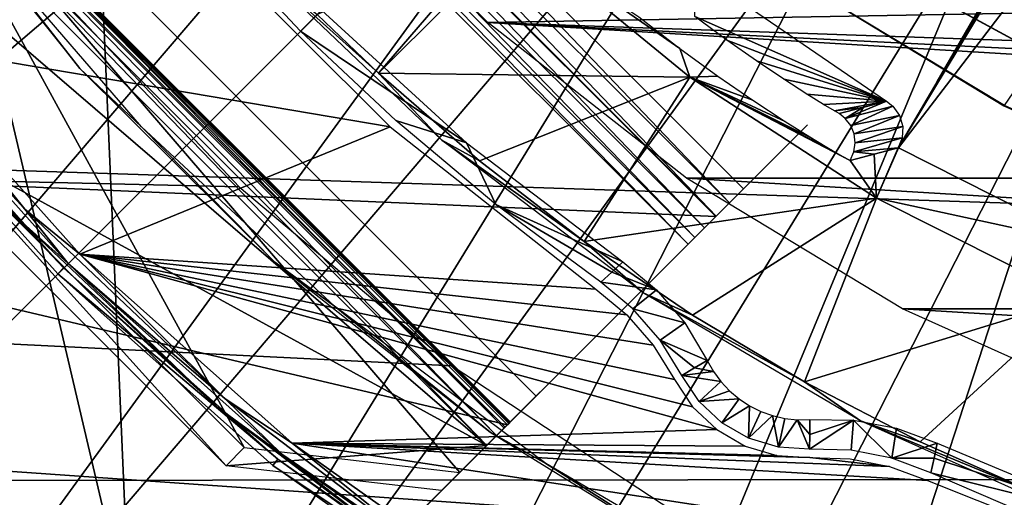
# Model space of a CAD drawing. Header units: millimetres. Extents: x -100 to 100, y -100 to 100.
# Tile 10 of 104: x -21.84 to -10.25, y -24.02 to -18.4. Entities that reach past the tile are written whole.
import ezdxf

# ---------------------------------------------------------------- set-up
doc = ezdxf.new("R2010")
doc.units = ezdxf.units.MM
doc.header["$LTSCALE"] = 52.148148
for name, color, linetype in [('10', 7, 'CONTINUOUS'), ('11', 7, 'CONTINUOUS'), ('124', 7, 'CONTINUOUS'), ('126', 7, 'CONTINUOUS'), ('131', 7, 'CONTINUOUS'), ('15', 7, 'CONTINUOUS'), ('151', 7, 'CONTINUOUS'), ('166', 7, 'CONTINUOUS'), ('167', 7, 'CONTINUOUS'), ('185', 7, 'CONTINUOUS'), ('186', 7, 'CONTINUOUS'), ('294', 7, 'CONTINUOUS'), ('295', 7, 'CONTINUOUS'), ('296', 7, 'CONTINUOUS'), ('297', 7, 'CONTINUOUS'), ('298', 7, 'CONTINUOUS'), ('299', 7, 'CONTINUOUS'), ('300', 7, 'CONTINUOUS'), ('301', 7, 'CONTINUOUS'), ('302', 7, 'CONTINUOUS'), ('303', 7, 'CONTINUOUS'), ('304', 7, 'CONTINUOUS'), ('305', 7, 'CONTINUOUS'), ('345', 7, 'CONTINUOUS'), ('346', 7, 'CONTINUOUS'), ('44', 7, 'CONTINUOUS'), ('45', 7, 'CONTINUOUS'), ('48', 7, 'CONTINUOUS'), ('50', 7, 'CONTINUOUS'), ('53', 7, 'CONTINUOUS'), ('54', 7, 'CONTINUOUS'), ('65', 7, 'CONTINUOUS'), ('67', 7, 'CONTINUOUS'), ('76', 7, 'CONTINUOUS'), ('78', 7, 'CONTINUOUS'), ('82', 7, 'CONTINUOUS'), ('93', 7, 'CONTINUOUS'), ('99', 7, 'CONTINUOUS')]:
    doc.layers.add(name, color=color, linetype=linetype)

msp = doc.modelspace()

# ---------------------------------------------------------------- linework, layer by layer
at = {"layer": '10', "color": 251, "linetype": 'Continuous', "true_color": 0x4c4c4c}
for points in [[(-19.583, -17.41, -126.097), (-18.284, -18.284, -136), (-18.529, -18.529, -126.097), (-19.583, -17.41, -126.097)], [(-18.284, -18.284, -136), (-16.576, -19.846, -136), (-18.529, -18.529, -126.097), (-18.284, -18.284, -136)], [(-18.529, -18.529, -126.097), (-16.576, -19.846, -136), (-17.41, -19.583, -126.097), (-18.529, -18.529, -126.097)], [(-17.41, -19.583, -126.097), (-16.576, -19.846, -136), (-16.232, -20.571, -126.097), (-17.41, -19.583, -126.097)], [(-16.576, -19.846, -136), (-14.735, -21.249, -136), (-16.232, -20.571, -126.097), (-16.576, -19.846, -136)], [(-16.232, -20.571, -126.097), (-14.735, -21.249, -136), (-14.866, -21.368, -131.048), (-16.232, -20.571, -126.097)], [(-14.997, -21.487, -126.097), (-16.232, -20.571, -126.097), (-14.866, -21.368, -131.048), (-14.997, -21.487, -126.097)]]:
    msp.add_3dface(points, dxfattribs=at)
at = {"layer": '11', "color": 251, "linetype": 'Continuous', "true_color": 0x4c4c4c}
for points in [[(-11.035, -23.385, -136), (-8.899, -24.278, -136), (-11.072, -23.558, -131.048), (-11.035, -23.385, -136)], [(-11.072, -23.558, -131.048), (-8.899, -24.278, -136), (-11.11, -23.732, -126.097), (-11.072, -23.558, -131.048)], [(-11.11, -23.732, -126.097), (-8.899, -24.278, -136), (-9.699, -24.342, -126.097), (-11.11, -23.732, -126.097)]]:
    msp.add_3dface(points, dxfattribs=at)
at = {"layer": '124', "color": 251, "linetype": 'Continuous', "true_color": 0x4c4c4c}
for points in [[(-7.903, -13.812, -219.783), (-11.491, -19.903, -212.7), (-11.261, -19.51, -212.978), (-7.903, -13.812, -219.783)], [(-11.156, -19.329, -213.063), (-7.903, -13.812, -219.783), (-11.261, -19.51, -212.978), (-11.156, -19.329, -213.063)], [(-11.037, -19.123, -213.097), (-7.903, -13.812, -219.783), (-11.156, -19.329, -213.063), (-11.037, -19.123, -213.097)], [(-7.982, -13.832, -213.097), (-7.903, -13.812, -219.783), (-11.037, -19.123, -213.097), (-7.982, -13.832, -213.097)], [(-11.261, -19.51, -212.978), (-11.491, -19.903, -212.7), (-11.355, -19.669, -212.836), (-11.261, -19.51, -212.978)], [(-11.355, -19.669, -212.836), (-11.491, -19.903, -212.7), (-11.429, -19.794, -212.65), (-11.355, -19.669, -212.836)], [(-11.491, -19.903, -212.7), (-11.494, -19.904, -212.452), (-11.429, -19.794, -212.65), (-11.491, -19.903, -212.7)], [(-11.429, -19.794, -212.65), (-11.494, -19.904, -212.452), (-11.475, -19.871, -212.432), (-11.429, -19.794, -212.65)], [(-11.494, -19.904, -212.452), (-11.497, -19.905, -212.178), (-11.475, -19.871, -212.432), (-11.494, -19.904, -212.452)]]:
    msp.add_3dface(points, dxfattribs=at)
at = {"layer": '126', "color": 251, "linetype": 'Continuous', "true_color": 0x4c4c4c}
for points in [[(-11.634, -19.356, -212.204), (-13.889, -18.357, -162.154), (-13.905, -17.795, -212.204), (-11.634, -19.356, -212.204)], [(-13.512, -18.635, -162.295), (-13.889, -18.357, -162.154), (-11.634, -19.356, -212.204), (-13.512, -18.635, -162.295)], [(-13.165, -18.879, -162.522), (-13.512, -18.635, -162.295), (-11.634, -19.356, -212.204), (-13.165, -18.879, -162.522)], [(-12.843, -19.097, -162.843), (-13.165, -18.879, -162.522), (-11.634, -19.356, -212.204), (-12.843, -19.097, -162.843)], [(-12.57, -19.273, -163.232), (-12.843, -19.097, -162.843), (-11.634, -19.356, -212.204), (-12.57, -19.273, -163.232)], [(-12.374, -19.395, -163.661), (-12.57, -19.273, -163.232), (-11.634, -19.356, -212.204), (-12.374, -19.395, -163.661)], [(-12.247, -19.471, -164.142), (-12.374, -19.395, -163.661), (-11.634, -19.356, -212.204), (-12.247, -19.471, -164.142)], [(-11.912, -19.43, -188.423), (-12.247, -19.471, -164.142), (-11.634, -19.356, -212.204), (-11.912, -19.43, -188.423)], [(-12.189, -19.502, -164.674), (-12.247, -19.471, -164.142), (-11.912, -19.43, -188.423), (-12.189, -19.502, -164.674)]]:
    msp.add_3dface(points, dxfattribs=at)
at = {"layer": '131', "color": 251, "linetype": 'Continuous', "true_color": 0x4c4c4c}
for points in [[(-12.189, -19.502, -164.674), (-11.912, -19.43, -188.423), (-12.118, -19.558, -164.673), (-12.189, -19.502, -164.674)], [(-11.634, -19.356, -212.204), (-12.118, -19.558, -164.673), (-11.912, -19.43, -188.423), (-11.634, -19.356, -212.204)], [(-11.634, -19.356, -212.204), (-11.557, -19.416, -212.204), (-12.118, -19.558, -164.673), (-11.634, -19.356, -212.204)], [(-12.054, -19.642, -164.673), (-12.118, -19.558, -164.673), (-11.557, -19.416, -212.204), (-12.054, -19.642, -164.673)], [(-11.479, -19.525, -212.203), (-12.054, -19.642, -164.673), (-11.557, -19.416, -212.204), (-11.479, -19.525, -212.203)], [(-12.014, -19.74, -164.672), (-12.054, -19.642, -164.673), (-11.479, -19.525, -212.203), (-12.014, -19.74, -164.672)], [(-11.442, -19.654, -212.203), (-12.014, -19.74, -164.672), (-11.479, -19.525, -212.203), (-11.442, -19.654, -212.203)], [(-12.001, -19.846, -164.673), (-12.014, -19.74, -164.672), (-11.442, -19.654, -212.203), (-12.001, -19.846, -164.673)], [(-11.45, -19.786, -212.204), (-12.001, -19.846, -164.673), (-11.442, -19.654, -212.203), (-11.45, -19.786, -212.204)], [(-11.497, -19.905, -212.178), (-12.017, -19.953, -164.673), (-11.45, -19.786, -212.204), (-11.497, -19.905, -212.178)], [(-12.017, -19.953, -164.673), (-12.001, -19.846, -164.673), (-11.45, -19.786, -212.204), (-12.017, -19.953, -164.673)], [(-11.497, -19.905, -212.178), (-11.78, -19.98, -188.422), (-12.017, -19.953, -164.673), (-11.497, -19.905, -212.178)], [(-11.78, -19.98, -188.422), (-12.062, -20.053, -164.674), (-12.017, -19.953, -164.673), (-11.78, -19.98, -188.422)]]:
    msp.add_3dface(points, dxfattribs=at)
at = {"layer": '15', "color": 251, "linetype": 'Continuous', "true_color": 0x4c4c4c}
for points in [[(-13.744, -22.408, -136), (-13.671, -22.538, -136), (-13.892, -22.497, -131.048), (-13.744, -22.408, -136)], [(-13.892, -22.497, -131.048), (-13.671, -22.538, -136), (-14.041, -22.587, -126.097), (-13.892, -22.497, -131.048)], [(-13.671, -22.538, -136), (-13.583, -22.658, -136), (-14.041, -22.587, -126.097), (-13.671, -22.538, -136)], [(-14.041, -22.587, -126.097), (-13.583, -22.658, -136), (-13.839, -22.892, -126.097), (-14.041, -22.587, -126.097)], [(-13.583, -22.658, -136), (-13.482, -22.767, -136), (-13.839, -22.892, -126.097), (-13.583, -22.658, -136)], [(-13.482, -22.767, -136), (-13.369, -22.862, -136), (-13.839, -22.892, -126.097), (-13.482, -22.767, -136)], [(-13.839, -22.892, -126.097), (-13.369, -22.862, -136), (-13.572, -23.142, -126.097), (-13.839, -22.892, -126.097)], [(-13.369, -22.862, -136), (-13.246, -22.943, -136), (-13.572, -23.142, -126.097), (-13.369, -22.862, -136)], [(-13.572, -23.142, -126.097), (-13.246, -22.943, -136), (-13.256, -23.325, -126.097), (-13.572, -23.142, -126.097)], [(-13.246, -22.943, -136), (-13.114, -23.009, -136), (-13.256, -23.325, -126.097), (-13.246, -22.943, -136)], [(-13.114, -23.009, -136), (-12.976, -23.059, -136), (-13.256, -23.325, -126.097), (-13.114, -23.009, -136)], [(-13.256, -23.325, -126.097), (-12.976, -23.059, -136), (-12.905, -23.431, -126.097), (-13.256, -23.325, -126.097)], [(-12.976, -23.059, -136), (-12.831, -23.092, -136), (-12.905, -23.431, -126.097), (-12.976, -23.059, -136)], [(-12.831, -23.092, -136), (-12.683, -23.108, -136), (-12.905, -23.431, -126.097), (-12.831, -23.092, -136)], [(-12.905, -23.431, -126.097), (-12.683, -23.108, -136), (-12.54, -23.453, -126.097), (-12.905, -23.431, -126.097)], [(-12.683, -23.108, -136), (-12.534, -23.106, -136), (-12.537, -23.28, -131.048), (-12.683, -23.108, -136)], [(-12.54, -23.453, -126.097), (-12.683, -23.108, -136), (-12.537, -23.28, -131.048), (-12.54, -23.453, -126.097)]]:
    msp.add_3dface(points, dxfattribs=at)
at = {"layer": '151', "color": 251, "linetype": 'Continuous', "true_color": 0x4c4c4c}
for points in [[(-18.334, -18.334, -138.7), (-17.613, -19.027, -138.7), (-19.024, -17.755, -136), (-18.334, -18.334, -138.7)], [(-19.024, -17.755, -136), (-17.613, -19.027, -138.7), (-16.868, -19.815, -136), (-19.024, -17.755, -136)], [(-17.613, -19.027, -138.7), (-16.424, -20.058, -138.7), (-16.868, -19.815, -136), (-17.613, -19.027, -138.7)], [(-16.424, -20.058, -138.7), (-15.192, -21.007, -138.7), (-16.868, -19.815, -136), (-16.424, -20.058, -138.7)], [(-16.868, -19.815, -136), (-15.192, -21.007, -138.7), (-14.496, -21.611, -136), (-16.868, -19.815, -136)], [(-15.192, -21.007, -138.7), (-13.918, -21.875, -138.7), (-14.496, -21.611, -136), (-15.192, -21.007, -138.7)], [(-13.918, -21.875, -138.7), (-12.6, -22.661, -138.7), (-14.496, -21.611, -136), (-13.918, -21.875, -138.7)], [(-14.496, -21.611, -136), (-12.6, -22.661, -138.7), (-11.94, -23.121, -136), (-14.496, -21.611, -136)], [(-12.6, -22.661, -138.7), (-11.235, -23.368, -138.7), (-11.94, -23.121, -136), (-12.6, -22.661, -138.7)], [(-11.235, -23.368, -138.7), (-9.833, -23.991, -138.7), (-11.94, -23.121, -136), (-11.235, -23.368, -138.7)], [(-11.94, -23.121, -136), (-9.833, -23.991, -138.7), (-9.229, -24.331, -136), (-11.94, -23.121, -136)]]:
    msp.add_3dface(points, dxfattribs=at)
at = {"layer": '166', "color": 251, "linetype": 'Continuous', "true_color": 0x4c4c4c}
msp.add_3dface([(-15.985, -17.4, -138.7), (-17.613, -19.027, -138.7), (-16.114, -17.281, -148.7), (-15.985, -17.4, -138.7)], dxfattribs=at)
at = {"layer": '167', "color": 251, "linetype": 'Continuous', "true_color": 0x4c4c4c}
msp.add_3dface([(-17.613, -19.027, -138.7), (-18.334, -18.334, -138.7), (-16.114, -17.281, -148.7), (-17.613, -19.027, -138.7)], dxfattribs=at)
at = {"layer": '185', "color": 251, "linetype": 'Continuous', "true_color": 0x4c4c4c}
msp.add_3dface([(-12.522, -18.027, -211.7), (-10.245, -19.408, -211.7), (-5.591, -12.603, -211.7), (-12.522, -18.027, -211.7)], dxfattribs=at)
at = {"layer": '186', "color": 251, "linetype": 'Continuous', "true_color": 0x4c4c4c}
for points in [[(-10.251, -19.409, -124.7), (-12.522, -18.027, -211.7), (-12.529, -18.023, -124.7), (-10.251, -19.409, -124.7)], [(-10.245, -19.408, -211.7), (-12.522, -18.027, -211.7), (-10.251, -19.409, -124.7), (-10.245, -19.408, -211.7)], [(-7.821, -20.509, -124.7), (-10.245, -19.408, -211.7), (-10.251, -19.409, -124.7), (-7.821, -20.509, -124.7)]]:
    msp.add_3dface(points, dxfattribs=at)
at = {"layer": '294', "color": 25, "linetype": 'Continuous', "true_color": 0x996633}
for points in [[(-21.04, -13.969, -212.583), (-27.526, -20.455, -190.439), (-20.714, -13.643, -212.391), (-21.04, -13.969, -212.583)], [(-20.714, -13.643, -212.391), (-27.526, -20.455, -190.439), (-27.199, -20.128, -190.248), (-20.714, -13.643, -212.391)]]:
    msp.add_3dface(points, dxfattribs=at)
at = {"layer": '295', "color": 25, "linetype": 'Continuous', "true_color": 0x996633}
for points in [[(-12.564, -19.635, -213.2), (-13.419, -20.49, -212.678), (-13.969, -21.04, -212.583), (-12.564, -19.635, -213.2)], [(-13.888, -20.959, -212.788), (-12.564, -19.635, -213.2), (-13.969, -21.04, -212.583), (-13.888, -20.959, -212.788)], [(-13.775, -20.846, -212.96), (-12.564, -19.635, -213.2), (-13.888, -20.959, -212.788), (-13.775, -20.846, -212.96)], [(-13.316, -20.387, -213.2), (-12.564, -19.635, -213.2), (-13.775, -20.846, -212.96), (-13.316, -20.387, -213.2)], [(-13.316, -20.387, -212.7), (-13.419, -20.49, -212.678), (-12.564, -19.635, -213.2), (-13.316, -20.387, -212.7)], [(-12.564, -19.635, -212.7), (-13.316, -20.387, -212.7), (-12.564, -19.635, -213.2), (-12.564, -19.635, -212.7)], [(-13.637, -20.708, -213.091), (-13.316, -20.387, -213.2), (-13.775, -20.846, -212.96), (-13.637, -20.708, -213.091)], [(-13.481, -20.552, -213.172), (-13.316, -20.387, -213.2), (-13.637, -20.708, -213.091), (-13.481, -20.552, -213.172)], [(-13.419, -20.49, -212.678), (-13.513, -20.584, -212.616), (-13.969, -21.04, -212.583), (-13.419, -20.49, -212.678)], [(-13.513, -20.584, -212.616), (-13.589, -20.66, -212.517), (-13.969, -21.04, -212.583), (-13.513, -20.584, -212.616)], [(-13.643, -20.714, -212.391), (-20.128, -27.199, -190.248), (-20.455, -27.526, -190.439), (-13.643, -20.714, -212.391)], [(-13.969, -21.04, -212.583), (-13.643, -20.714, -212.391), (-20.455, -27.526, -190.439), (-13.969, -21.04, -212.583)], [(-13.589, -20.66, -212.517), (-13.643, -20.714, -212.391), (-13.969, -21.04, -212.583), (-13.589, -20.66, -212.517)], [(-20.139, -27.21, -189.906), (-15.757, -22.828, -170.253), (-20.476, -27.547, -189.756), (-20.139, -27.21, -189.906)], [(-20.476, -27.547, -189.756), (-15.757, -22.828, -170.253), (-16.095, -23.166, -170.103), (-20.476, -27.547, -189.756)], [(-15.736, -22.807, -169.462), (-15.818, -22.889, -169.139), (-16.222, -23.293, -169.168), (-15.736, -22.807, -169.462)], [(-16.135, -23.206, -169.36), (-15.736, -22.807, -169.462), (-16.222, -23.293, -169.168), (-16.135, -23.206, -169.36)], [(-16.08, -23.151, -169.575), (-15.736, -22.807, -169.462), (-16.135, -23.206, -169.36), (-16.08, -23.151, -169.575)], [(-15.757, -22.828, -170.253), (-15.721, -22.792, -170.03), (-16.095, -23.166, -170.103), (-15.757, -22.828, -170.253)], [(-16.095, -23.166, -170.103), (-15.721, -22.792, -170.03), (-16.07, -23.141, -169.954), (-16.095, -23.166, -170.103)], [(-15.708, -22.779, -169.802), (-15.736, -22.807, -169.462), (-16.08, -23.151, -169.575), (-15.708, -22.779, -169.802)], [(-16.062, -23.133, -169.802), (-15.708, -22.779, -169.802), (-16.08, -23.151, -169.575), (-16.062, -23.133, -169.802)], [(-16.07, -23.141, -169.954), (-15.721, -22.792, -170.03), (-16.062, -23.133, -169.802), (-16.07, -23.141, -169.954)], [(-15.721, -22.792, -170.03), (-15.708, -22.779, -169.802), (-16.062, -23.133, -169.802), (-15.721, -22.792, -170.03)], [(-15.818, -22.889, -169.139), (-15.949, -23.02, -168.851), (-16.338, -23.41, -169.009), (-15.818, -22.889, -169.139)], [(-16.222, -23.293, -169.168), (-15.818, -22.889, -169.139), (-16.338, -23.41, -169.009), (-16.222, -23.293, -169.168)], [(-15.949, -23.02, -168.851), (-16.123, -23.194, -168.612), (-16.871, -23.942, -168.431), (-15.949, -23.02, -168.851)], [(-16.338, -23.41, -169.009), (-15.949, -23.02, -168.851), (-16.871, -23.942, -168.431), (-16.338, -23.41, -169.009)], [(-16.871, -23.942, -168.431), (-16.123, -23.194, -168.612), (-16.656, -23.727, -168.034), (-16.871, -23.942, -168.431)]]:
    msp.add_3dface(points, dxfattribs=at)
at = {"layer": '296', "color": 25, "linetype": 'Continuous', "true_color": 0x996633}
for points in [[(-20.552, -13.481, -213.172), (-20.387, -13.316, -213.2), (-13.481, -20.552, -213.172), (-20.552, -13.481, -213.172)], [(-20.387, -13.316, -213.2), (-13.316, -20.387, -213.2), (-13.481, -20.552, -213.172), (-20.387, -13.316, -213.2)], [(-20.708, -13.637, -213.091), (-20.552, -13.481, -213.172), (-13.637, -20.708, -213.091), (-20.708, -13.637, -213.091)], [(-20.552, -13.481, -213.172), (-13.481, -20.552, -213.172), (-13.637, -20.708, -213.091), (-20.552, -13.481, -213.172)], [(-20.846, -13.775, -212.96), (-20.708, -13.637, -213.091), (-13.775, -20.846, -212.96), (-20.846, -13.775, -212.96)], [(-20.708, -13.637, -213.091), (-13.637, -20.708, -213.091), (-13.775, -20.846, -212.96), (-20.708, -13.637, -213.091)], [(-20.959, -13.888, -212.788), (-20.846, -13.775, -212.96), (-13.888, -20.959, -212.788), (-20.959, -13.888, -212.788)], [(-20.846, -13.775, -212.96), (-13.775, -20.846, -212.96), (-13.888, -20.959, -212.788), (-20.846, -13.775, -212.96)], [(-21.04, -13.969, -212.583), (-20.959, -13.888, -212.788), (-13.969, -21.04, -212.583), (-21.04, -13.969, -212.583)], [(-20.959, -13.888, -212.788), (-13.888, -20.959, -212.788), (-13.969, -21.04, -212.583), (-20.959, -13.888, -212.788)]]:
    msp.add_3dface(points, dxfattribs=at)
at = {"layer": '297', "color": 25, "linetype": 'Continuous', "true_color": 0x996633}
for points in [[(-27.526, -20.455, -190.439), (-21.04, -13.969, -212.583), (-20.455, -27.526, -190.439), (-27.526, -20.455, -190.439)], [(-21.04, -13.969, -212.583), (-13.969, -21.04, -212.583), (-20.455, -27.526, -190.439), (-21.04, -13.969, -212.583)]]:
    msp.add_3dface(points, dxfattribs=at)
at = {"layer": '298', "color": 25, "linetype": 'Continuous', "true_color": 0x996633}
for points in [[(-27.547, -20.476, -189.756), (-27.578, -20.507, -189.984), (-20.476, -27.547, -189.756), (-27.547, -20.476, -189.756)], [(-27.578, -20.507, -189.984), (-27.571, -20.5, -190.216), (-20.507, -27.578, -189.984), (-27.578, -20.507, -189.984)], [(-27.578, -20.507, -189.984), (-20.507, -27.578, -189.984), (-20.476, -27.547, -189.756), (-27.578, -20.507, -189.984)], [(-27.571, -20.5, -190.216), (-27.526, -20.455, -190.439), (-20.5, -27.571, -190.216), (-27.571, -20.5, -190.216)], [(-27.571, -20.5, -190.216), (-20.5, -27.571, -190.216), (-20.507, -27.578, -189.984), (-27.571, -20.5, -190.216)], [(-27.526, -20.455, -190.439), (-20.455, -27.526, -190.439), (-20.5, -27.571, -190.216), (-27.526, -20.455, -190.439)]]:
    msp.add_3dface(points, dxfattribs=at)
at = {"layer": '299', "color": 25, "linetype": 'Continuous', "true_color": 0x996633}
for points in [[(-23.166, -16.095, -170.103), (-27.547, -20.476, -189.756), (-16.095, -23.166, -170.103), (-23.166, -16.095, -170.103)], [(-27.547, -20.476, -189.756), (-20.476, -27.547, -189.756), (-16.095, -23.166, -170.103), (-27.547, -20.476, -189.756)]]:
    msp.add_3dface(points, dxfattribs=at)
at = {"layer": '300', "color": 25, "linetype": 'Continuous', "true_color": 0x996633}
for points in [[(-20.714, -13.643, -212.391), (-27.199, -20.128, -190.248), (-13.643, -20.714, -212.391), (-20.714, -13.643, -212.391)], [(-27.199, -20.128, -190.248), (-20.128, -27.199, -190.248), (-13.643, -20.714, -212.391), (-27.199, -20.128, -190.248)]]:
    msp.add_3dface(points, dxfattribs=at)
at = {"layer": '301', "color": 25, "linetype": 'Continuous', "true_color": 0x996633}
for points in [[(-27.21, -20.139, -189.906), (-22.828, -15.757, -170.253), (-20.139, -27.21, -189.906), (-27.21, -20.139, -189.906)], [(-22.828, -15.757, -170.253), (-15.757, -22.828, -170.253), (-20.139, -27.21, -189.906), (-22.828, -15.757, -170.253)]]:
    msp.add_3dface(points, dxfattribs=at)
at = {"layer": '302', "color": 25, "linetype": 'Continuous', "true_color": 0x996633}
for points in [[(-23.435, -19.192, -166.817), (-23.65, -19.407, -167.213), (-19.407, -23.65, -167.213), (-23.435, -19.192, -166.817)], [(-19.192, -23.435, -166.817), (-23.435, -19.192, -166.817), (-19.407, -23.65, -167.213), (-19.192, -23.435, -166.817)]]:
    msp.add_3dface(points, dxfattribs=at)
at = {"layer": '303', "color": 25, "linetype": 'Continuous', "true_color": 0x996633}
for points in [[(-23.206, -16.135, -169.36), (-23.151, -16.08, -169.575), (-16.135, -23.206, -169.36), (-23.206, -16.135, -169.36)], [(-23.141, -16.07, -169.954), (-23.166, -16.095, -170.103), (-16.07, -23.141, -169.954), (-23.141, -16.07, -169.954)], [(-23.166, -16.095, -170.103), (-16.095, -23.166, -170.103), (-16.07, -23.141, -169.954), (-23.166, -16.095, -170.103)], [(-23.151, -16.08, -169.575), (-23.133, -16.062, -169.802), (-16.08, -23.151, -169.575), (-23.151, -16.08, -169.575)], [(-23.151, -16.08, -169.575), (-16.08, -23.151, -169.575), (-16.135, -23.206, -169.36), (-23.151, -16.08, -169.575)], [(-23.133, -16.062, -169.802), (-23.141, -16.07, -169.954), (-16.062, -23.133, -169.802), (-23.133, -16.062, -169.802)], [(-23.141, -16.07, -169.954), (-16.07, -23.141, -169.954), (-16.062, -23.133, -169.802), (-23.141, -16.07, -169.954)], [(-23.133, -16.062, -169.802), (-16.062, -23.133, -169.802), (-16.08, -23.151, -169.575), (-23.133, -16.062, -169.802)], [(-23.41, -16.338, -169.009), (-23.293, -16.222, -169.168), (-16.338, -23.41, -169.009), (-23.41, -16.338, -169.009)], [(-23.293, -16.222, -169.168), (-23.206, -16.135, -169.36), (-16.222, -23.293, -169.168), (-23.293, -16.222, -169.168)], [(-23.293, -16.222, -169.168), (-16.222, -23.293, -169.168), (-16.338, -23.41, -169.009), (-23.293, -16.222, -169.168)], [(-23.206, -16.135, -169.36), (-16.135, -23.206, -169.36), (-16.222, -23.293, -169.168), (-23.206, -16.135, -169.36)]]:
    msp.add_3dface(points, dxfattribs=at)
at = {"layer": '304', "color": 25, "linetype": 'Continuous', "true_color": 0x996633}
for points in [[(-23.942, -16.871, -168.431), (-23.41, -16.338, -169.009), (-16.338, -23.41, -169.009), (-23.942, -16.871, -168.431)], [(-23.942, -16.871, -168.431), (-16.338, -23.41, -169.009), (-23.65, -19.407, -167.213), (-23.942, -16.871, -168.431)], [(-23.65, -19.407, -167.213), (-16.338, -23.41, -169.009), (-19.407, -23.65, -167.213), (-23.65, -19.407, -167.213)], [(-16.338, -23.41, -169.009), (-16.871, -23.942, -168.431), (-19.407, -23.65, -167.213), (-16.338, -23.41, -169.009)]]:
    msp.add_3dface(points, dxfattribs=at)
at = {"layer": '305', "color": 25, "linetype": 'Continuous', "true_color": 0x996633}
for points in [[(-23.194, -16.123, -168.612), (-23.435, -19.192, -166.817), (-19.192, -23.435, -166.817), (-23.194, -16.123, -168.612)], [(-16.123, -23.194, -168.612), (-23.194, -16.123, -168.612), (-16.656, -23.727, -168.034), (-16.123, -23.194, -168.612)], [(-16.656, -23.727, -168.034), (-23.194, -16.123, -168.612), (-19.192, -23.435, -166.817), (-16.656, -23.727, -168.034)]]:
    msp.add_3dface(points, dxfattribs=at)
at = {"layer": '345', "linetype": 'Continuous'}
for points in [[(-96.199, -12.438, -120), (-21.484, -17.995, -120), (-95.201, -18.591, -120), (-96.199, -12.438, -120)], [(-21.484, -17.995, -120), (-19.251, -20.364, -120), (-95.201, -18.591, -120), (-21.484, -17.995, -120)], [(-16.745, -22.471, -120), (-14.009, -24.271, -120), (-95.201, -18.591, -120), (-16.745, -22.471, -120)], [(-95.201, -18.591, -120), (-14.009, -24.271, -120), (-93.808, -24.677, -120), (-95.201, -18.591, -120)], [(-19.251, -20.364, -120), (-16.745, -22.471, -120), (-95.201, -18.591, -120), (-19.251, -20.364, -120)]]:
    msp.add_3dface(points, dxfattribs=at)
at = {"layer": '346', "color": 251, "linetype": 'Continuous', "true_color": 0x4c4c4c}
for points in [[(86.757, -23.745, -106.6), (-88.133, -17.988, -106.6), (88.153, -17.891, -106.6), (86.757, -23.745, -106.6)], [(-86.723, -23.865, -106.6), (-88.133, -17.988, -106.6), (86.757, -23.745, -106.6), (-86.723, -23.865, -106.6)], [(84.973, -29.502, -106.6), (-86.723, -23.865, -106.6), (86.757, -23.745, -106.6), (84.973, -29.502, -106.6)], [(-84.924, -29.642, -106.6), (-86.723, -23.865, -106.6), (84.973, -29.502, -106.6), (-84.924, -29.642, -106.6)]]:
    msp.add_3dface(points, dxfattribs=at)
at = {"layer": '44', "color": 251, "linetype": 'Continuous', "true_color": 0x4c4c4c}
for points in [[(-14.866, -21.368, -131.048), (-14.735, -21.249, -136), (-14.339, -21.576, -136), (-14.866, -21.368, -131.048)], [(-14.997, -21.487, -126.097), (-14.866, -21.368, -131.048), (-14.339, -21.576, -136), (-14.997, -21.487, -126.097)], [(-14.997, -21.487, -126.097), (-14.339, -21.576, -136), (-14.62, -21.8, -126.096), (-14.997, -21.487, -126.097)], [(-14.339, -21.576, -136), (-14.006, -21.966, -136), (-14.62, -21.8, -126.096), (-14.339, -21.576, -136)], [(-14.62, -21.8, -126.096), (-14.006, -21.966, -136), (-14.298, -22.17, -126.096), (-14.62, -21.8, -126.096)], [(-14.006, -21.966, -136), (-13.744, -22.408, -136), (-14.298, -22.17, -126.096), (-14.006, -21.966, -136)], [(-13.744, -22.408, -136), (-13.892, -22.497, -131.048), (-14.298, -22.17, -126.096), (-13.744, -22.408, -136)], [(-13.892, -22.497, -131.048), (-14.041, -22.587, -126.097), (-14.298, -22.17, -126.096), (-13.892, -22.497, -131.048)]]:
    msp.add_3dface(points, dxfattribs=at)
at = {"layer": '45', "color": 251, "linetype": 'Continuous', "true_color": 0x4c4c4c}
for points in [[(-12.54, -23.453, -126.097), (-12.537, -23.28, -131.048), (-12.021, -23.113, -136), (-12.54, -23.453, -126.097)], [(-12.54, -23.453, -126.097), (-12.021, -23.113, -136), (-12.05, -23.467, -126.096), (-12.54, -23.453, -126.097)], [(-12.537, -23.28, -131.048), (-12.534, -23.106, -136), (-12.021, -23.113, -136), (-12.537, -23.28, -131.048)], [(-12.05, -23.467, -126.096), (-12.021, -23.113, -136), (-11.569, -23.561, -126.096), (-12.05, -23.467, -126.096)], [(-12.021, -23.113, -136), (-11.516, -23.206, -136), (-11.569, -23.561, -126.096), (-12.021, -23.113, -136)], [(-11.516, -23.206, -136), (-11.035, -23.385, -136), (-11.569, -23.561, -126.096), (-11.516, -23.206, -136)], [(-11.035, -23.385, -136), (-11.072, -23.558, -131.048), (-11.569, -23.561, -126.096), (-11.035, -23.385, -136)], [(-11.072, -23.558, -131.048), (-11.11, -23.732, -126.097), (-11.569, -23.561, -126.096), (-11.072, -23.558, -131.048)]]:
    msp.add_3dface(points, dxfattribs=at)
at = {"layer": '48', "color": 251, "linetype": 'Continuous', "true_color": 0x4c4c4c}
for points in [[(-25.303, -15.929, -126), (-19.658, -17.477, -126), (-23.361, -18.662, -126), (-25.303, -15.929, -126)], [(-19.658, -17.477, -126), (-17.477, -19.658, -126), (-23.361, -18.662, -126), (-19.658, -17.477, -126)], [(-23.361, -18.662, -126), (-17.477, -19.658, -126), (-21.127, -21.157, -126), (-23.361, -18.662, -126)], [(-17.477, -19.658, -126), (-15.055, -21.569, -126), (-21.127, -21.157, -126), (-17.477, -19.658, -126)], [(-13.915, -22.957, -126), (-13.632, -23.223, -126), (-21.127, -21.157, -126), (-13.915, -22.957, -126)], [(-21.127, -21.157, -126), (-13.632, -23.223, -126), (-18.63, -23.385, -126), (-21.127, -21.157, -126)], [(-14.13, -22.632, -126), (-13.915, -22.957, -126), (-21.127, -21.157, -126), (-14.13, -22.632, -126)], [(-14.379, -22.229, -126), (-14.13, -22.632, -126), (-21.127, -21.157, -126), (-14.379, -22.229, -126)], [(-14.69, -21.871, -126), (-14.379, -22.229, -126), (-21.127, -21.157, -126), (-14.69, -21.871, -126)], [(-15.055, -21.569, -126), (-14.69, -21.871, -126), (-21.127, -21.157, -126), (-15.055, -21.569, -126)], [(-13.632, -23.223, -126), (-13.295, -23.417, -126), (-18.63, -23.385, -126), (-13.632, -23.223, -126)], [(-11.152, -23.822, -126), (-8.286, -24.964, -126), (-18.63, -23.385, -126), (-11.152, -23.822, -126)], [(-18.63, -23.385, -126), (-8.286, -24.964, -126), (-15.902, -25.32, -126), (-18.63, -23.385, -126)], [(-11.596, -23.657, -126), (-11.152, -23.822, -126), (-18.63, -23.385, -126), (-11.596, -23.657, -126)], [(-18.63, -23.385, -126), (-12.535, -23.553, -126), (-11.596, -23.657, -126), (-18.63, -23.385, -126)], [(-12.924, -23.529, -126), (-12.535, -23.553, -126), (-18.63, -23.385, -126), (-12.924, -23.529, -126)], [(-13.295, -23.417, -126), (-12.924, -23.529, -126), (-18.63, -23.385, -126), (-13.295, -23.417, -126)], [(-12.061, -23.567, -126), (-11.596, -23.657, -126), (-12.535, -23.553, -126), (-12.061, -23.567, -126)]]:
    msp.add_3dface(points, dxfattribs=at)
at = {"layer": '50', "color": 251, "linetype": 'Continuous', "true_color": 0x4c4c4c}
for points in [[(-23.572, -18.798, -125.754), (-21.319, -21.319, -125.754), (-23.648, -18.858, -120.203), (-23.572, -18.798, -125.754)], [(-23.648, -18.858, -120.203), (-21.319, -21.319, -125.754), (-21.387, -21.387, -120.203), (-23.648, -18.858, -120.203)], [(-21.319, -21.319, -125.754), (-18.798, -23.572, -125.754), (-21.387, -21.387, -120.203), (-21.319, -21.319, -125.754)], [(-21.387, -21.387, -120.203), (-18.798, -23.572, -125.754), (-18.858, -23.648, -120.203), (-21.387, -21.387, -120.203)], [(-18.798, -23.572, -125.754), (-16.041, -25.528, -125.754), (-18.858, -23.648, -120.203), (-18.798, -23.572, -125.754)], [(-18.858, -23.648, -120.203), (-16.041, -25.528, -125.754), (-16.092, -25.61, -120.203), (-18.858, -23.648, -120.203)]]:
    msp.add_3dface(points, dxfattribs=at)
at = {"layer": '53', "color": 251, "linetype": 'Continuous', "true_color": 0x4c4c4c}
for points in [[(-21.266, -21.266, -125.928), (-21.874, -20.72, -125.849), (-23.513, -18.751, -125.928), (-21.266, -21.266, -125.928)], [(-21.319, -21.319, -125.754), (-23.572, -18.798, -125.754), (-21.874, -20.72, -125.849), (-21.319, -21.319, -125.754)], [(-19.505, -22.963, -125.849), (-21.319, -21.319, -125.754), (-21.874, -20.72, -125.849), (-19.505, -22.963, -125.849)], [(-19.505, -22.963, -125.849), (-21.874, -20.72, -125.849), (-21.266, -21.266, -125.928), (-19.505, -22.963, -125.849)], [(-18.798, -23.572, -125.754), (-21.319, -21.319, -125.754), (-19.505, -22.963, -125.849), (-18.798, -23.572, -125.754)], [(-18.751, -23.513, -125.928), (-19.505, -22.963, -125.849), (-21.266, -21.266, -125.928), (-18.751, -23.513, -125.928)], [(-16.908, -24.938, -125.849), (-18.798, -23.572, -125.754), (-19.505, -22.963, -125.849), (-16.908, -24.938, -125.849)], [(-16.908, -24.938, -125.849), (-19.505, -22.963, -125.849), (-18.751, -23.513, -125.928), (-16.908, -24.938, -125.849)], [(-16.001, -25.465, -125.928), (-16.908, -24.938, -125.849), (-18.751, -23.513, -125.928), (-16.001, -25.465, -125.928)], [(-16.041, -25.528, -125.754), (-18.798, -23.572, -125.754), (-16.908, -24.938, -125.849), (-16.041, -25.528, -125.754)]]:
    msp.add_3dface(points, dxfattribs=at)
at = {"layer": '54', "color": 251, "linetype": 'Continuous', "true_color": 0x4c4c4c}
for points in [[(-23.878, -18.152, -125.981), (-23.361, -18.662, -126), (-21.776, -20.627, -125.981), (-23.878, -18.152, -125.981)], [(-23.513, -18.751, -125.928), (-23.878, -18.152, -125.981), (-21.776, -20.627, -125.981), (-23.513, -18.751, -125.928)], [(-21.266, -21.266, -125.928), (-23.513, -18.751, -125.928), (-21.776, -20.627, -125.981), (-21.266, -21.266, -125.928)], [(-23.361, -18.662, -126), (-21.127, -21.157, -126), (-21.776, -20.627, -125.981), (-23.361, -18.662, -126)], [(-21.776, -20.627, -125.981), (-21.127, -21.157, -126), (-19.418, -22.86, -125.981), (-21.776, -20.627, -125.981)], [(-21.266, -21.266, -125.928), (-21.776, -20.627, -125.981), (-19.418, -22.86, -125.981), (-21.266, -21.266, -125.928)], [(-21.127, -21.157, -126), (-18.63, -23.385, -126), (-19.418, -22.86, -125.981), (-21.127, -21.157, -126)], [(-18.751, -23.513, -125.928), (-21.266, -21.266, -125.928), (-19.418, -22.86, -125.981), (-18.751, -23.513, -125.928)], [(-19.418, -22.86, -125.981), (-18.63, -23.385, -126), (-16.832, -24.826, -125.981), (-19.418, -22.86, -125.981)], [(-18.751, -23.513, -125.928), (-19.418, -22.86, -125.981), (-16.832, -24.826, -125.981), (-18.751, -23.513, -125.928)], [(-18.63, -23.385, -126), (-15.902, -25.32, -126), (-16.832, -24.826, -125.981), (-18.63, -23.385, -126)], [(-16.001, -25.465, -125.928), (-18.751, -23.513, -125.928), (-16.832, -24.826, -125.981), (-16.001, -25.465, -125.928)]]:
    msp.add_3dface(points, dxfattribs=at)
at = {"layer": '65', "color": 251, "linetype": 'Continuous', "true_color": 0x4c4c4c}
for points in [[(-16.326, -18.43, -120), (-18.428, -16.328, -120), (-6.026, -18.247, -120), (-16.326, -18.43, -120)], [(-3.656, -18.866, -120), (-16.326, -18.43, -120), (-6.026, -18.247, -120), (-3.656, -18.866, -120)], [(-13.986, -20.262, -120), (-16.326, -18.43, -120), (13.986, -20.262, -120), (-13.986, -20.262, -120)], [(13.986, -20.262, -120), (-16.326, -18.43, -120), (-1.225, -19.178, -120), (13.986, -20.262, -120)], [(-1.225, -19.178, -120), (-16.326, -18.43, -120), (-3.656, -18.866, -120), (-1.225, -19.178, -120)], [(-11.443, -21.8, -120), (-13.986, -20.262, -120), (11.443, -21.8, -120), (-11.443, -21.8, -120)], [(11.443, -21.8, -120), (-13.986, -20.262, -120), (13.986, -20.262, -120), (11.443, -21.8, -120)], [(-8.731, -23.021, -120), (-11.443, -21.8, -120), (8.731, -23.021, -120), (-8.731, -23.021, -120)], [(8.731, -23.021, -120), (-11.443, -21.8, -120), (11.443, -21.8, -120), (8.731, -23.021, -120)]]:
    msp.add_3dface(points, dxfattribs=at)
at = {"layer": '67', "color": 251, "linetype": 'Continuous', "true_color": 0x4c4c4c}
for points in [[(-33.88, -20.762, -103.317), (-17.694, -9.016, -103.079), (-35.404, -18.039, -103.317), (-33.88, -20.762, -103.317)], [(-16.932, -10.376, -103.079), (-17.694, -9.016, -103.079), (-33.88, -20.762, -103.317), (-16.932, -10.376, -103.079)], [(-32.147, -23.356, -103.317), (-16.932, -10.376, -103.079), (-33.88, -20.762, -103.317), (-32.147, -23.356, -103.317)], [(-16.066, -11.672, -103.079), (-16.932, -10.376, -103.079), (-32.147, -23.356, -103.317), (-16.066, -11.672, -103.079)], [(-30.215, -25.806, -103.317), (-16.066, -11.672, -103.079), (-32.147, -23.356, -103.317), (-30.215, -25.806, -103.317)], [(-15.1, -12.897, -103.079), (-16.066, -11.672, -103.079), (-30.215, -25.806, -103.317), (-15.1, -12.897, -103.079)], [(-28.097, -28.097, -103.317), (-15.1, -12.897, -103.079), (-30.215, -25.806, -103.317), (-28.097, -28.097, -103.317)], [(-14.042, -14.042, -103.079), (-15.1, -12.897, -103.079), (-28.097, -28.097, -103.317), (-14.042, -14.042, -103.079)], [(-25.806, -30.215, -103.317), (-14.042, -14.042, -103.079), (-28.097, -28.097, -103.317), (-25.806, -30.215, -103.317)], [(-12.897, -15.1, -103.079), (-14.042, -14.042, -103.079), (-25.806, -30.215, -103.317), (-12.897, -15.1, -103.079)], [(-23.356, -32.147, -103.317), (-12.897, -15.1, -103.079), (-25.806, -30.215, -103.317), (-23.356, -32.147, -103.317)], [(-11.672, -16.066, -103.079), (-12.897, -15.1, -103.079), (-23.356, -32.147, -103.317), (-11.672, -16.066, -103.079)], [(-20.762, -33.88, -103.317), (-11.672, -16.066, -103.079), (-23.356, -32.147, -103.317), (-20.762, -33.88, -103.317)], [(-10.376, -16.932, -103.079), (-11.672, -16.066, -103.079), (-20.762, -33.88, -103.317), (-10.376, -16.932, -103.079)], [(-18.039, -35.404, -103.317), (-10.376, -16.932, -103.079), (-20.762, -33.88, -103.317), (-18.039, -35.404, -103.317)], [(-9.016, -17.694, -103.079), (-10.376, -16.932, -103.079), (-18.039, -35.404, -103.317), (-9.016, -17.694, -103.079)], [(-15.206, -36.711, -103.317), (-9.016, -17.694, -103.079), (-18.039, -35.404, -103.317), (-15.206, -36.711, -103.317)], [(-7.599, -18.347, -103.079), (-9.016, -17.694, -103.079), (-15.206, -36.711, -103.317), (-7.599, -18.347, -103.079)], [(-12.279, -37.791, -103.317), (-7.599, -18.347, -103.079), (-15.206, -36.711, -103.317), (-12.279, -37.791, -103.317)], [(-6.137, -18.886, -103.079), (-7.599, -18.347, -103.079), (-12.279, -37.791, -103.317), (-6.137, -18.886, -103.079)], [(-9.276, -38.637, -103.317), (-6.137, -18.886, -103.079), (-12.279, -37.791, -103.317), (-9.276, -38.637, -103.317)]]:
    msp.add_3dface(points, dxfattribs=at)
at = {"layer": '76', "color": 251, "linetype": 'Continuous', "true_color": 0x4c4c4c}
for points in [[(-21.128, -18.972, -120.246), (-22.429, -17.308, -123.954), (-23.147, -16.447, -120.246), (-21.128, -18.972, -120.246)], [(-20.402, -19.656, -123.954), (-22.429, -17.308, -123.954), (-21.128, -18.972, -120.246), (-20.402, -19.656, -123.954)], [(-18.834, -21.25, -120.246), (-20.402, -19.656, -123.954), (-21.128, -18.972, -120.246), (-18.834, -21.25, -120.246)], [(-18.131, -21.769, -123.954), (-20.402, -19.656, -123.954), (-18.834, -21.25, -120.246), (-18.131, -21.769, -123.954)], [(-16.297, -23.253, -120.246), (-18.131, -21.769, -123.954), (-18.834, -21.25, -120.246), (-16.297, -23.253, -120.246)], [(-15.643, -23.621, -123.954), (-18.131, -21.769, -123.954), (-16.297, -23.253, -120.246), (-15.643, -23.621, -123.954)], [(-13.548, -24.955, -120.246), (-15.643, -23.621, -123.954), (-16.297, -23.253, -120.246), (-13.548, -24.955, -120.246)], [(-12.967, -25.189, -123.954), (-15.643, -23.621, -123.954), (-13.548, -24.955, -120.246), (-12.967, -25.189, -123.954)]]:
    msp.add_3dface(points, dxfattribs=at)
at = {"layer": '78', "color": 250, "linetype": 'Continuous', "true_color": 0x333333}
for points in [[(-11.305, -17.993, -126.022), (-11.294, -18, -121.022), (-8.976, -19.261, -126.022), (-11.305, -17.993, -126.022)], [(-11.294, -18, -121.022), (-8.97, -19.264, -121.022), (-8.976, -19.261, -126.022), (-11.294, -18, -121.022)]]:
    msp.add_3dface(points, dxfattribs=at)
at = {"layer": '82', "color": 251, "linetype": 'Continuous', "true_color": 0x4c4c4c}
for points in [[(-17.613, -19.027, -138.7), (-15.985, -17.4, -138.7), (-13.947, -19.072, -138.7), (-17.613, -19.027, -138.7)], [(-16.424, -20.058, -138.7), (-17.613, -19.027, -138.7), (-13.947, -19.072, -138.7), (-16.424, -20.058, -138.7)], [(-15.192, -21.007, -138.7), (-16.424, -20.058, -138.7), (-13.947, -19.072, -138.7), (-15.192, -21.007, -138.7)], [(-11.752, -20.497, -138.7), (-15.192, -21.007, -138.7), (-13.947, -19.072, -138.7), (-11.752, -20.497, -138.7)], [(-13.918, -21.875, -138.7), (-15.192, -21.007, -138.7), (-11.752, -20.497, -138.7), (-13.918, -21.875, -138.7)], [(-12.6, -22.661, -138.7), (-13.918, -21.875, -138.7), (-11.752, -20.497, -138.7), (-12.6, -22.661, -138.7)], [(-9.399, -21.678, -138.7), (-12.6, -22.661, -138.7), (-11.752, -20.497, -138.7), (-9.399, -21.678, -138.7)], [(-11.235, -23.368, -138.7), (-12.6, -22.661, -138.7), (-9.399, -21.678, -138.7), (-11.235, -23.368, -138.7)], [(-9.833, -23.991, -138.7), (-11.235, -23.368, -138.7), (-9.399, -21.678, -138.7), (-9.833, -23.991, -138.7)]]:
    msp.add_3dface(points, dxfattribs=at)
at = {"layer": '93', "color": 251, "linetype": 'Continuous', "true_color": 0x4c4c4c}
for points in [[(-13.947, -19.072, -138.7), (-15.985, -17.4, -138.7), (-14.065, -18.734, -161.769), (-13.947, -19.072, -138.7)], [(-14.065, -18.734, -161.769), (-15.985, -17.4, -138.7), (-14.549, -18.362, -161.7), (-14.065, -18.734, -161.769)], [(-13.618, -19.06, -161.934), (-13.947, -19.072, -138.7), (-14.065, -18.734, -161.769), (-13.618, -19.06, -161.934)], [(-13.207, -19.344, -162.197), (-13.947, -19.072, -138.7), (-13.618, -19.06, -161.934), (-13.207, -19.344, -162.197)], [(-11.752, -20.497, -138.7), (-13.947, -19.072, -138.7), (-12.062, -20.053, -164.674), (-11.752, -20.497, -138.7)], [(-12.062, -20.053, -164.674), (-13.947, -19.072, -138.7), (-12.128, -20.019, -164.067), (-12.062, -20.053, -164.674)], [(-12.128, -20.019, -164.067), (-13.947, -19.072, -138.7), (-12.276, -19.934, -163.517), (-12.128, -20.019, -164.067)], [(-12.276, -19.934, -163.517), (-13.947, -19.072, -138.7), (-12.506, -19.796, -163.022), (-12.276, -19.934, -163.517)], [(-12.506, -19.796, -163.022), (-13.947, -19.072, -138.7), (-12.827, -19.594, -162.571), (-12.506, -19.796, -163.022)], [(-12.827, -19.594, -162.571), (-13.947, -19.072, -138.7), (-13.207, -19.344, -162.197), (-12.827, -19.594, -162.571)], [(-11.497, -19.905, -212.178), (-11.752, -20.497, -138.7), (-11.78, -19.98, -188.422), (-11.497, -19.905, -212.178)], [(-9.241, -21.042, -212.7), (-11.752, -20.497, -138.7), (-11.491, -19.903, -212.7), (-9.241, -21.042, -212.7)], [(-11.491, -19.903, -212.7), (-11.752, -20.497, -138.7), (-11.494, -19.904, -212.452), (-11.491, -19.903, -212.7)], [(-11.494, -19.904, -212.452), (-11.752, -20.497, -138.7), (-11.497, -19.905, -212.178), (-11.494, -19.904, -212.452)], [(-12.062, -20.053, -164.674), (-11.78, -19.98, -188.422), (-11.752, -20.497, -138.7), (-12.062, -20.053, -164.674)], [(-9.399, -21.678, -138.7), (-11.752, -20.497, -138.7), (-9.241, -21.042, -212.7), (-9.399, -21.678, -138.7)]]:
    msp.add_3dface(points, dxfattribs=at)
at = {"layer": '99', "color": 251, "linetype": 'Continuous', "true_color": 0x4c4c4c}
for points in [[(-6.139, -12.908, -221.406), (-11.491, -19.903, -212.7), (-7.005, -12.459, -221.406), (-6.139, -12.908, -221.406)], [(-7.005, -12.459, -221.406), (-11.491, -19.903, -212.7), (-7.903, -13.812, -219.783), (-7.005, -12.459, -221.406)], [(-9.241, -21.042, -212.7), (-11.491, -19.903, -212.7), (-6.139, -12.908, -221.406), (-9.241, -21.042, -212.7)]]:
    msp.add_3dface(points, dxfattribs=at)

doc.saveas('drawing.dxf')
